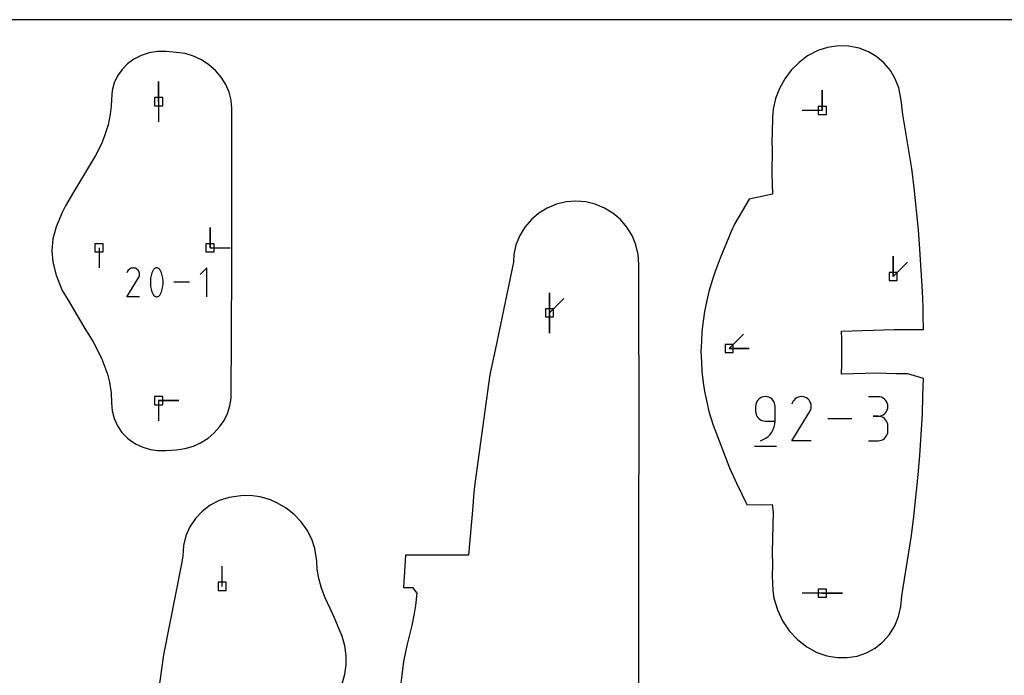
# Model space of a CAD drawing. Extents: x 0 to 600, y 0 to 900.
# Tile 41 of 55: x 369 to 438, y 854 to 900. Entities that reach past the tile are written whole.
import ezdxf

# ---------------------------------------------------------------- set-up
doc = ezdxf.new("R2010")
doc.units = 0

msp = doc.modelspace()

# ---------------------------------------------------------------- linework, layer by layer
at = {"layer": 'annotation', "color": 1}
for p, q in [((378.438973, 894.20703), (378.438973, 895.63578)), ((378.438973, 894.20703), (378.438973, 895.63578)), ((378.438973, 895.63578), (378.438973, 894.20703)), ((425.366247, 893.587428), (425.366247, 895.016178)), ((425.366247, 893.587428), (425.366247, 895.016178)), ((425.366247, 895.016178), (425.366247, 893.587428)), ((378.438973, 894.20703), (378.438973, 892.77828)), ((425.366247, 893.587428), (423.937497, 893.587428)), ((382.071663, 883.875428), (382.071663, 885.304178)), ((382.071663, 883.875428), (382.071663, 885.304178)), ((382.071663, 885.304178), (382.071663, 883.875428)), ((374.222462, 883.875428), (374.222462, 882.446678)), ((382.071663, 883.875428), (383.500413, 883.875428)), ((430.374068, 881.84524), (430.374068, 883.27399)), ((430.374068, 881.84524), (430.374068, 883.27399)), ((430.374068, 883.27399), (430.374068, 881.84524)), ((430.374068, 881.84524), (431.384346, 882.855519)), ((376.247853, 882.221483), (376.18861, 882.107839)), ((376.294867, 882.288149), (376.247853, 882.221483)), ((376.351273, 882.3438), (376.294867, 882.288149)), ((376.415356, 882.38799), (376.351273, 882.3438)), ((376.485399, 882.420273), (376.415356, 882.38799)), ((376.559689, 882.440203), (376.485399, 882.420273)), ((376.636509, 882.447336), (376.559689, 882.440203)), ((376.714144, 882.441225), (376.636509, 882.447336)), ((376.790878, 882.421425), (376.714144, 882.441225)), ((376.864996, 882.387489), (376.790878, 882.421425)), ((376.931286, 882.340417), (376.864996, 882.387489)), ((376.864996, 882.387489), (376.864996, 882.387489)), ((376.986712, 882.28393), (376.931286, 882.340417)), ((377.030781, 882.21976), (376.986712, 882.28393)), ((377.062999, 882.149639), (377.030781, 882.21976)), ((377.082875, 882.075297), (377.062999, 882.149639)), ((377.968571, 882.103382), (377.910163, 881.914936)), ((378.046447, 882.286517), (377.968571, 882.103382)), ((378.072672, 882.330128), (378.046447, 882.286517)), ((378.046447, 882.286517), (378.046447, 882.286517)), ((378.105356, 882.367293), (378.072672, 882.330128)), ((378.143415, 882.397651), (378.105356, 882.367293)), ((378.185769, 882.420843), (378.143415, 882.397651)), ((378.231334, 882.436509), (378.185769, 882.420843)), ((378.279029, 882.44429), (378.231334, 882.436509)), ((378.327772, 882.443826), (378.279029, 882.44429)), ((378.37648, 882.434757), (378.327772, 882.443826)), ((378.424071, 882.416724), (378.37648, 882.434757)), ((378.44229, 882.40715), (378.424071, 882.416724)), ((378.424071, 882.416724), (378.424071, 882.416724)), ((378.459772, 882.396153), (378.44229, 882.40715)), ((378.476434, 882.383821), (378.459772, 882.396153)), ((378.49219, 882.370239), (378.476434, 882.383821)), ((378.506954, 882.355496), (378.49219, 882.370239)), ((378.520643, 882.339678), (378.506954, 882.355496)), ((378.533171, 882.322872), (378.520643, 882.339678)), ((378.544453, 882.305165), (378.533171, 882.322872)), ((378.554405, 882.286645), (378.544453, 882.305165)), ((378.632659, 882.103132), (378.554405, 882.286645)), ((378.554405, 882.286645), (378.554405, 882.286645)), ((378.69135, 881.914403), (378.632659, 882.103132)), ((381.836109, 882.447385), (381.384464, 881.995613)), ((381.836109, 880.415809), (381.836109, 882.447385)), ((376.187336, 880.415793), (377.021065, 881.757989)), ((377.021065, 881.757989), (377.022062, 881.759222)), ((377.021065, 881.757989), (377.021065, 881.757989)), ((377.022062, 881.759222), (377.023017, 881.760466)), ((377.023017, 881.760466), (377.023938, 881.761731)), ((377.023938, 881.761731), (377.024831, 881.763027)), ((377.024831, 881.763027), (377.025702, 881.764365)), ((377.025702, 881.764365), (377.026557, 881.765756)), ((377.026557, 881.765756), (377.027403, 881.767209)), ((377.027403, 881.767209), (377.028246, 881.768736)), ((377.028246, 881.768736), (377.029091, 881.770347)), ((377.029091, 881.770347), (377.063516, 881.844259)), ((377.029091, 881.770347), (377.029091, 881.770347)), ((377.063516, 881.844259), (377.083626, 881.920875)), ((377.089915, 881.998465), (377.082875, 882.075297)), ((377.083626, 881.920875), (377.089915, 881.998465)), ((377.871225, 881.722681), (377.851756, 881.528121)), ((377.851756, 881.528121), (377.851756, 881.332757)), ((377.910163, 881.914936), (377.871225, 881.722681)), ((378.730477, 881.721959), (378.69135, 881.914403)), ((378.75004, 881.527304), (378.730477, 881.721959)), ((378.75004, 881.331941), (378.75004, 881.527304)), ((380.62275, 881.431597), (379.511919, 881.431597)), ((377.851756, 881.332757), (377.871225, 881.138093)), ((377.871225, 881.138093), (377.910163, 880.94563)), ((377.910163, 880.94563), (377.968571, 880.756873)), ((377.968571, 880.756873), (378.046447, 880.573322)), ((378.554405, 880.57345), (378.632659, 880.756623)), ((378.632659, 880.756623), (378.69135, 880.945097)), ((378.69135, 880.945097), (378.730477, 881.137371)), ((378.730477, 881.137371), (378.75004, 881.331941)), ((377.089608, 880.415793), (376.187336, 880.415793)), ((378.046447, 880.573322), (378.046447, 880.573322)), ((378.046447, 880.573322), (378.056363, 880.554839)), ((378.056363, 880.554839), (378.067562, 880.537221)), ((378.067562, 880.537221), (378.079997, 880.520521)), ((378.079997, 880.520521), (378.093621, 880.504793)), ((378.093621, 880.504793), (378.108387, 880.490091)), ((378.108387, 880.490091), (378.124248, 880.476467)), ((378.124248, 880.476467), (378.141157, 880.463977)), ((378.141157, 880.463977), (378.159066, 880.452672)), ((378.159066, 880.452672), (378.177928, 880.442606)), ((378.177928, 880.442606), (378.177928, 880.442606)), ((378.177928, 880.442606), (378.225144, 880.424956)), ((378.225144, 880.424956), (378.273568, 880.416187)), ((378.273568, 880.416187), (378.322106, 880.415941)), ((378.322106, 880.415941), (378.369662, 880.423863)), ((378.369662, 880.423863), (378.415142, 880.439593)), ((378.415142, 880.439593), (378.457451, 880.462774)), ((378.457451, 880.462774), (378.495494, 880.493049)), ((378.495494, 880.493049), (378.528177, 880.53006)), ((378.528177, 880.53006), (378.554405, 880.57345)), ((378.554405, 880.57345), (378.554405, 880.57345)), ((406.070514, 879.266756), (406.070514, 880.695505)), ((406.070514, 879.266756), (406.070514, 880.695505)), ((406.070514, 880.695505), (406.070514, 879.266756)), ((406.070514, 879.266756), (406.070514, 880.695505)), ((406.070514, 880.695505), (406.070514, 879.266756)), ((406.070514, 879.266756), (407.080792, 880.277034)), ((406.070514, 879.266756), (406.070514, 877.838006)), ((406.070514, 879.266756), (406.070514, 877.838006)), ((406.070514, 877.838006), (406.070514, 879.266756)), ((418.775326, 876.76023), (419.785605, 877.770509)), ((418.775326, 876.76023), (420.204076, 876.76023)), ((418.775326, 876.76023), (420.204076, 876.76023)), ((420.204076, 876.76023), (418.775326, 876.76023)), ((378.438973, 873.064967), (379.867723, 873.064967)), ((378.438973, 873.064967), (379.867723, 873.064967)), ((379.867723, 873.064967), (378.438973, 873.064967)), ((378.438973, 873.064967), (378.438973, 871.636217)), ((420.811133, 873.101459), (420.742815, 873.004775)), ((420.894558, 873.184967), (420.811133, 873.101459)), ((420.991121, 873.253334), (420.894558, 873.184967)), ((421.098849, 873.304598), (420.991121, 873.253334)), ((421.215772, 873.336796), (421.098849, 873.304598)), ((421.339918, 873.347965), (421.215772, 873.336796)), ((421.464322, 873.336796), (421.339918, 873.347965)), ((421.339918, 873.347965), (421.339918, 873.347965)), ((421.581381, 873.304598), (421.464322, 873.336796)), ((421.68915, 873.253334), (421.581381, 873.304598)), ((421.78568, 873.184967), (421.68915, 873.253334)), ((421.869025, 873.101459), (421.78568, 873.184967)), ((421.937239, 873.004775), (421.869025, 873.101459)), ((423.365001, 873.103818), (423.292917, 873.001602)), ((423.451484, 873.189144), (423.365001, 873.103818)), ((423.549739, 873.256897), (423.451484, 873.189144)), ((423.657133, 873.306395), (423.549739, 873.256897)), ((423.771036, 873.336953), (423.657133, 873.306395)), ((423.88882, 873.347889), (423.771036, 873.336953)), ((424.007852, 873.33852), (423.88882, 873.347889)), ((424.125504, 873.308161), (424.007852, 873.33852)), ((424.239144, 873.25613), (424.125504, 873.308161)), ((424.340783, 873.183957), (424.239144, 873.25613)), ((424.239144, 873.25613), (424.239144, 873.25613)), ((424.425764, 873.097349), (424.340783, 873.183957)), ((424.493331, 872.998962), (424.425764, 873.097349)), ((429.314797, 873.344351), (428.623099, 873.344351)), ((429.439201, 873.333185), (429.314797, 873.344351)), ((429.55626, 873.301006), (429.439201, 873.333185)), ((429.664029, 873.249792), (429.55626, 873.301006)), ((429.760559, 873.181524), (429.664029, 873.249792)), ((429.843904, 873.09818), (429.760559, 873.181524)), ((429.912118, 873.00174), (429.843904, 873.09818)), ((420.659387, 872.779727), (420.64822, 872.65529)), ((420.64822, 872.65529), (420.64822, 872.308952)), ((420.691576, 872.896876), (420.659387, 872.779727)), ((420.742815, 873.004775), (420.691576, 872.896876)), ((421.988373, 872.896876), (421.937239, 873.004775)), ((422.020481, 872.779727), (421.988373, 872.896876)), ((422.031617, 872.65529), (422.020481, 872.779727)), ((422.031617, 871.616473), (422.031617, 872.65529)), ((422.031617, 872.65529), (422.031617, 872.65529)), ((423.292917, 873.001602), (423.202084, 872.827359)), ((424.490741, 872.309904), (424.543522, 872.423229)), ((424.54273, 872.891449), (424.493331, 872.998962)), ((424.573204, 872.777464), (424.54273, 872.891449)), ((424.543522, 872.423229), (424.574356, 872.5407)), ((424.583998, 872.659663), (424.573204, 872.777464)), ((424.574356, 872.5407), (424.583998, 872.659663)), ((429.963252, 872.894182), (429.912118, 873.00174)), ((429.912118, 872.304145), (429.963252, 872.412043)), ((429.99536, 872.777485), (429.963252, 872.894182)), ((429.963252, 872.412043), (429.99536, 872.529192)), ((430.006496, 872.65363), (429.99536, 872.777485)), ((429.99536, 872.529192), (430.006496, 872.65363)), ((430.006496, 872.65363), (430.006496, 872.65363)), ((420.64822, 872.308952), (420.64822, 872.308952)), ((420.64822, 872.308952), (420.659387, 872.184522)), ((420.659387, 872.184522), (420.691576, 872.067391)), ((420.691576, 872.067391), (420.742815, 871.959518)), ((420.742815, 871.959518), (420.811133, 871.862865)), ((420.811133, 871.862865), (420.894558, 871.77939)), ((420.894558, 871.77939), (420.991121, 871.711053)), ((420.991121, 871.711053), (421.098849, 871.659815)), ((421.098849, 871.659815), (421.215772, 871.627635)), ((423.200131, 870.23305), (424.478435, 872.290956)), ((424.478435, 872.290956), (424.479963, 872.292847)), ((424.478435, 872.290956), (424.478435, 872.290956)), ((424.479963, 872.292847), (424.481429, 872.294754)), ((424.481429, 872.294754), (424.482841, 872.296693)), ((424.482841, 872.296693), (424.48421, 872.29868)), ((424.48421, 872.29868), (424.485545, 872.300732)), ((424.485545, 872.300732), (424.486856, 872.302864)), ((424.486856, 872.302864), (424.488153, 872.305093)), ((424.488153, 872.305093), (424.489445, 872.307434)), ((424.489445, 872.307434), (424.490741, 872.309904)), ((424.490741, 872.309904), (424.490741, 872.309904)), ((427.455308, 871.79052), (425.75214, 871.79052)), ((429.314797, 871.960954), (428.96846, 871.960954)), ((428.96846, 871.960954), (429.314797, 871.960954)), ((429.314797, 871.960954), (429.439201, 871.972123)), ((429.439201, 871.949788), (429.314797, 871.960954)), ((429.314797, 871.960954), (429.314797, 871.960954)), ((429.439201, 871.972123), (429.55626, 872.004321)), ((429.55626, 871.917609), (429.439201, 871.949788)), ((429.55626, 872.004321), (429.664029, 872.055586)), ((429.664029, 871.866395), (429.55626, 871.917609)), ((429.664029, 872.055586), (429.760559, 872.123953)), ((429.760559, 871.798127), (429.664029, 871.866395)), ((429.760559, 872.123953), (429.843904, 872.20746)), ((429.843904, 871.714783), (429.760559, 871.798127)), ((429.843904, 872.20746), (429.912118, 872.304145)), ((429.912118, 871.618343), (429.843904, 871.714783)), ((421.215772, 871.627635), (421.339918, 871.616473)), ((421.339918, 871.616473), (422.031617, 871.616473)), ((421.801595, 870.835481), (421.899415, 871.013422)), ((421.899415, 871.013422), (421.97161, 871.204594)), ((421.97161, 871.204594), (422.016302, 871.406457)), ((422.016302, 871.406457), (422.031617, 871.616473)), ((429.963252, 871.510785), (429.912118, 871.618343)), ((429.99536, 871.394088), (429.963252, 871.510785)), ((430.006496, 871.270233), (429.99536, 871.394088)), ((430.006496, 870.923895), (430.006496, 871.270233)), ((430.006496, 871.270233), (430.006496, 871.270233)), ((420.993776, 870.233075), (421.191581, 870.306787)), ((421.191581, 870.306787), (421.373142, 870.406423)), ((421.373142, 870.406423), (421.536582, 870.529442)), ((421.536582, 870.529442), (421.680025, 870.673308)), ((421.680025, 870.673308), (421.801595, 870.835481)), ((429.439201, 870.244333), (429.55626, 870.276496)), ((429.55626, 870.276496), (429.664029, 870.327689)), ((429.664029, 870.327689), (429.760559, 870.395936)), ((429.760559, 870.395936), (429.843904, 870.479264)), ((429.843904, 870.479264), (429.912118, 870.575698)), ((429.912118, 870.575698), (429.963252, 870.683264)), ((429.963252, 870.683264), (429.99536, 870.799988)), ((429.99536, 870.799988), (430.006496, 870.923895)), ((420.561782, 869.843714), (422.119227, 869.843714)), ((420.993776, 870.233075), (420.993776, 870.233075)), ((424.583528, 870.23305), (423.200131, 870.23305)), ((428.623099, 870.233173), (429.314797, 870.233173)), ((429.314797, 870.233173), (429.439201, 870.244333)), ((429.314797, 870.233173), (429.314797, 870.233173)), ((382.931265, 859.935279), (382.931265, 861.364029)), ((425.366247, 859.457253), (423.937497, 859.457253)), ((425.366247, 859.457253), (426.794997, 859.457253)), ((425.366247, 859.457253), (426.794997, 859.457253)), ((426.794997, 859.457253), (425.366247, 859.457253))]:
    msp.add_line(p, q, dxfattribs=at)
at = {"layer": 'boundary', "color": 5}
for p, q in [((426.507556, 898.14778), (425.743383, 898.033532)), ((427.251474, 898.132233), (426.507556, 898.14778)), ((427.964538, 897.99305), (427.251474, 898.132233)), ((377.208229, 897.474952), (376.692184, 897.215453)), ((377.771427, 897.652422), (377.208229, 897.474952)), ((378.364274, 897.742365), (377.771427, 897.652422)), ((378.969391, 897.742757), (378.364274, 897.742365)), ((379.691188, 897.692015), (378.969391, 897.742757)), ((380.302777, 897.598388), (379.691188, 897.692015)), ((380.900924, 897.416865), (380.302777, 897.598388)), ((381.469381, 897.152123), (380.900924, 897.416865)), ((424.329102, 897.435874), (423.719012, 896.983854)), ((425.056232, 897.810469), (424.329102, 897.435874)), ((425.743383, 898.033532), (425.056232, 897.810469)), ((428.626786, 897.738623), (427.964538, 897.99305)), ((429.223777, 897.380271), (428.626786, 897.738623)), ((376.245221, 896.886184), (375.857676, 896.489872)), ((376.692184, 897.215453), (376.245221, 896.886184)), ((381.994078, 896.810679), (381.469381, 897.152123)), ((382.462022, 896.401064), (381.994078, 896.810679)), ((423.719012, 896.983854), (423.174631, 896.442509)), ((429.743876, 896.931092), (429.223777, 897.380271)), ((430.178388, 896.405349), (429.743876, 896.931092)), ((375.540178, 896.033967), (375.30238, 895.527699)), ((375.857676, 896.489872), (375.540178, 896.033967)), ((382.861615, 895.933439), (382.462022, 896.401064)), ((423.174631, 896.442509), (422.709114, 895.824981)), ((430.521352, 895.817818), (430.178388, 896.405349)), ((375.30238, 895.527699), (375.152486, 894.982107)), ((383.182974, 895.419467), (382.861615, 895.933439)), ((383.418218, 894.871937), (383.182974, 895.419467)), ((422.709114, 895.824981), (422.333828, 895.14624)), ((430.76913, 895.183343), (430.521352, 895.817818)), ((375.152486, 894.982107), (375.095516, 894.390878)), ((383.561634, 894.304423), (383.418218, 894.871937)), ((422.333828, 895.14624), (422.057926, 894.422711)), ((430.93539, 894.302217), (430.76913, 895.183343)), ((375.095516, 894.390878), (375.086582, 893.881816)), ((383.609802, 893.727128), (383.561634, 894.304423)), ((422.057926, 894.422711), (421.888212, 893.671912)), ((431.049549, 893.305372), (430.93539, 894.302217)), ((375.018808, 893.328462), (374.863759, 892.557341)), ((375.086582, 893.881816), (375.018808, 893.328462)), ((383.606232, 882.445669), (383.609802, 893.727128)), ((421.888212, 893.671912), (421.848069, 893.084058)), ((431.684753, 889.470046), (431.049549, 893.305372)), ((374.863759, 892.557341), (374.620879, 891.781863)), ((421.848069, 893.084058), (421.817991, 892.036603)), ((421.817991, 892.036603), (421.802774, 891.37235)), ((374.395872, 891.216606), (373.983479, 890.3919)), ((374.620879, 891.781863), (374.395872, 891.216606)), ((421.802774, 891.37235), (421.816948, 890.817902)), ((421.816948, 890.817902), (421.802755, 889.117192)), ((373.983479, 890.3919), (372.427337, 887.81251)), ((421.802755, 889.117192), (421.846972, 887.670701)), ((431.851358, 888.106994), (431.684753, 889.470046)), ((372.427337, 887.81251), (371.846842, 886.832683)), ((421.846972, 887.670701), (420.194218, 887.316096)), ((432.172815, 885.149539), (431.851358, 888.106994)), ((407.246873, 887.116078), (406.56686, 886.952615)), ((407.941021, 887.170873), (407.246873, 887.116078)), ((408.635262, 887.11639), (407.941021, 887.170873)), ((409.315272, 886.953193), (408.635262, 887.11639)), ((420.194218, 887.316096), (419.186119, 885.596005)), ((371.606551, 886.361936), (371.188077, 885.358214)), ((371.846842, 886.832683), (371.606551, 886.361936)), ((405.324514, 886.31814), (404.792768, 885.86276)), ((405.92078, 886.68442), (405.324514, 886.31814)), ((406.56686, 886.952615), (405.92078, 886.68442)), ((409.961453, 886.685348), (409.315272, 886.953193)), ((410.558012, 886.319379), (409.961453, 886.685348)), ((411.090318, 885.864243), (410.558012, 886.319379)), ((404.792768, 885.86276), (404.338604, 885.329532)), ((411.545144, 885.331165), (411.090318, 885.864243)), ((419.186119, 885.596005), (418.914727, 885.017341)), ((371.188077, 885.358214), (370.964816, 884.500329)), ((404.338604, 885.329532), (403.973204, 884.731561)), ((411.9113, 884.733296), (411.545144, 885.331165)), ((418.914727, 885.017341), (418.150056, 883.135778)), ((432.271412, 883.780838), (432.172815, 885.149539)), ((370.964816, 884.500329), (370.888164, 883.666539)), ((403.973204, 884.731561), (403.705547, 884.083575)), ((412.17974, 884.085335), (411.9113, 884.733296)), ((370.888164, 883.666539), (370.956742, 882.845278)), ((403.705547, 884.083575), (403.542158, 883.401482)), ((412.343858, 883.40316), (412.17974, 884.085335)), ((432.461696, 880.812377), (432.271412, 883.780838)), ((370.956742, 882.845278), (371.18484, 881.943188)), ((403.539843, 882.851608), (402.251187, 876.744046)), ((403.542158, 883.401482), (403.539843, 882.851608)), ((412.399588, 882.700758), (412.343858, 883.40316)), ((418.150056, 883.135778), (417.779879, 882.195685)), ((383.575546, 873.231608), (383.606232, 882.445669)), ((412.40206, 880.749028), (412.399588, 882.700758)), ((417.779879, 882.195685), (417.608884, 881.620363)), ((371.18484, 881.943188), (371.626583, 880.864189)), ((417.608884, 881.620363), (417.353697, 880.783972)), ((371.626583, 880.864189), (371.959092, 880.278307)), ((412.425346, 871.837432), (412.40206, 880.749028)), ((417.353697, 880.783972), (417.211816, 880.13567)), ((432.48854, 879.678968), (432.461696, 880.812377)), ((371.959092, 880.278307), (373.152983, 878.280407)), ((417.211816, 880.13567), (417.039977, 879.371412)), ((417.039977, 879.371412), (416.9473, 878.680285)), ((432.500501, 879.088534), (432.48854, 879.678968)), ((416.9473, 878.680285), (416.847687, 877.958166)), ((432.521539, 878.102264), (432.500501, 879.088534)), ((373.152983, 878.280407), (373.807131, 877.220038)), ((416.847687, 877.958166), (416.815579, 877.253923)), ((426.724937, 877.980622), (430.454549, 878.102445)), ((426.736459, 877.419129), (426.724937, 877.980622)), ((430.454549, 878.102445), (432.521539, 878.102264)), ((416.815579, 877.253923), (416.782205, 876.543858)), ((426.742453, 876.816199), (426.736459, 877.419129)), ((373.807131, 877.220038), (374.39351, 876.060834)), ((402.251187, 876.744046), (402.016885, 875.667072)), ((416.782205, 876.543858), (416.815078, 875.815617)), ((426.741981, 876.214326), (426.742453, 876.816199)), ((374.39351, 876.060834), (374.618186, 875.498305)), ((426.735708, 875.642149), (426.741981, 876.214326)), ((374.618186, 875.498305), (374.813871, 874.927993)), ((402.016885, 875.667072), (401.859132, 874.893898)), ((416.815078, 875.815617), (416.845342, 875.128832)), ((426.725463, 874.931006), (426.735708, 875.642149)), ((374.813871, 874.927993), (374.956175, 874.371932)), ((401.859132, 874.893898), (401.768829, 874.235502)), ((416.845342, 875.128832), (416.95096, 874.350772)), ((429.245563, 874.997363), (426.725463, 874.931006)), ((430.563731, 874.952403), (429.245563, 874.997363)), ((431.416912, 874.971692), (430.563731, 874.952403)), ((432.512149, 874.630482), (431.416912, 874.971692)), ((432.497961, 874.05844), (432.512149, 874.630482)), ((374.956175, 874.371932), (375.072858, 873.611961)), ((401.768829, 874.235502), (400.773405, 867.018802)), ((416.95096, 874.350772), (417.035316, 873.713457)), ((432.483356, 873.393665), (432.497961, 874.05844)), ((375.072858, 873.611961), (375.10727, 872.899274)), ((383.484286, 872.687235), (383.575546, 873.231608)), ((417.035316, 873.713457), (417.226477, 872.853106)), ((432.450617, 872.133995), (432.483356, 873.393665)), ((375.10727, 872.899274), (375.155234, 872.336467)), ((383.311544, 872.164797), (383.484286, 872.687235)), ((417.226477, 872.853106), (417.346865, 872.297429)), ((375.155234, 872.336467), (375.296534, 871.793465)), ((375.296534, 871.793465), (375.527968, 871.283665)), ((382.746993, 871.207993), (383.06361, 871.66881)), ((383.06361, 871.66881), (383.311544, 872.164797)), ((412.418399, 868.683007), (412.425346, 871.837432)), ((417.346865, 872.297429), (417.641274, 871.321845)), ((432.256035, 869.178928), (432.450617, 872.133995)), ((375.527968, 871.283665), (375.843957, 870.819558)), ((382.368761, 870.7902), (382.746993, 871.207993)), ((417.641274, 871.321845), (418.793694, 868.324204)), ((375.843957, 870.819558), (376.236803, 870.412664)), ((376.236803, 870.412664), (376.354211, 870.325084)), ((376.354211, 870.325084), (376.813099, 870.012959)), ((381.404131, 870.086108), (381.936512, 870.422561)), ((381.936512, 870.422561), (382.368761, 870.7902)), ((376.813099, 870.012959), (377.317613, 869.774819)), ((377.317613, 869.774819), (377.855767, 869.614221)), ((377.855767, 869.614221), (378.36066, 869.533845)), ((378.967132, 869.529241), (379.707512, 869.590812)), ((379.707512, 869.590812), (380.314155, 869.679082)), ((380.314155, 869.679082), (380.903535, 869.854695)), ((380.903535, 869.854695), (381.404131, 870.086108)), ((378.36066, 869.533845), (378.967132, 869.529241)), ((432.155125, 867.816521), (432.256035, 869.178928)), ((412.399722, 866.963107), (412.418399, 868.683007)), ((418.793694, 868.324204), (419.29587, 867.224811)), ((431.835181, 864.881019), (432.155125, 867.816521)), ((400.773405, 867.018802), (400.70568, 866.279288)), ((412.399702, 863.899013), (412.399722, 866.963107)), ((419.29587, 867.224811), (420.038347, 865.717297)), ((383.416488, 866.224711), (382.726959, 865.995957)), ((384.257535, 866.346476), (383.416488, 866.224711)), ((384.883162, 866.354241), (384.257535, 866.346476)), ((385.623969, 866.252884), (384.883162, 866.354241)), ((386.349676, 866.042305), (385.623969, 866.252884)), ((400.70568, 866.279288), (400.643245, 865.581346)), ((382.090582, 865.664498), (381.523085, 865.23849)), ((382.726959, 865.995957), (382.090582, 865.664498)), ((386.83325, 865.821984), (386.349676, 866.042305)), ((387.459799, 865.456858), (386.83325, 865.821984)), ((388.028244, 865.00936), (387.459799, 865.456858)), ((400.643245, 865.581346), (400.347575, 862.129216)), ((420.038347, 865.717297), (421.109361, 865.709973)), ((421.109361, 865.709973), (421.815253, 865.722088)), ((421.815253, 865.722088), (421.882185, 865.184499)), ((381.038372, 864.728443), (380.64843, 864.146971)), ((381.523085, 865.23849), (381.038372, 864.728443)), ((388.526034, 864.488976), (388.028244, 865.00936)), ((421.882185, 865.184499), (421.819511, 862.364089)), ((431.66929, 863.5289), (431.835181, 864.881019)), ((380.64843, 864.146971), (380.362818, 863.508335)), ((388.941875, 863.906667), (388.526034, 864.488976)), ((380.362818, 863.508335), (380.188468, 862.828041)), ((389.265847, 863.274749), (388.941875, 863.906667)), ((412.400285, 852.241837), (412.399702, 863.899013)), ((430.977062, 859.265195), (431.66929, 863.5289)), ((380.188468, 862.828041), (380.155557, 862.068995)), ((389.489706, 862.606681), (389.265847, 863.274749)), ((389.621078, 861.741477), (389.489706, 862.606681)), ((380.155557, 862.068995), (380.04992, 861.526895)), ((395.890734, 862.141566), (395.755786, 859.856743)), ((396.534906, 862.146972), (395.890734, 862.141566)), ((400.347575, 862.129216), (396.534906, 862.146972)), ((421.819511, 862.364089), (421.833344, 861.405342)), ((380.04992, 861.526895), (378.774167, 855.093398)), ((389.654969, 861.155069), (389.621078, 861.741477)), ((421.833344, 861.405342), (421.813059, 860.714017)), ((389.757432, 860.479469), (389.654969, 861.155069)), ((421.813059, 860.714017), (421.832443, 860.142225)), ((389.947786, 859.802969), (389.757432, 860.479469)), ((395.755786, 859.856743), (396.383164, 859.858985)), ((396.383164, 859.858985), (396.696763, 859.446504)), ((421.832443, 860.142225), (421.86973, 859.638072)), ((390.210694, 859.121856), (389.947786, 859.802969)), ((390.571295, 858.365634), (390.210694, 859.121856)), ((396.696763, 859.446504), (396.599772, 858.581168)), ((421.86973, 859.638072), (421.948013, 859.100558)), ((430.919934, 858.51597), (430.977062, 859.265195)), ((396.599772, 858.581168), (396.495824, 858.012947)), ((421.948013, 859.100558), (422.186092, 858.279768)), ((430.755353, 857.801091), (430.919934, 858.51597)), ((390.844717, 857.76155), (390.571295, 858.365634)), ((391.137843, 857.06761), (390.844717, 857.76155)), ((396.495824, 858.012947), (396.351218, 857.177304)), ((422.186092, 858.279768), (422.550838, 857.500946)), ((430.482803, 857.13315), (430.755353, 857.801091)), ((391.412313, 856.40473), (391.137843, 857.06761)), ((396.351218, 857.177304), (395.99419, 855.751712)), ((422.550838, 857.500946), (423.030646, 856.789013)), ((430.109305, 856.528479), (430.482803, 857.13315)), ((391.595771, 855.728753), (391.412313, 856.40473)), ((423.030646, 856.789013), (423.609556, 856.166314)), ((429.644259, 856.001832), (430.109305, 856.528479)), ((391.688122, 855.055624), (391.595771, 855.728753)), ((395.99419, 855.751712), (395.761752, 854.621037)), ((423.609556, 856.166314), (424.268182, 855.651409)), ((424.268182, 855.651409), (424.98112, 855.26027)), ((429.099436, 855.565886), (429.644259, 856.001832)), ((378.774167, 855.093398), (378.339404, 851.894545)), ((391.689285, 854.38539), (391.688122, 855.055624)), ((424.98112, 855.26027), (425.688032, 855.021232)), ((425.688032, 855.021232), (426.411724, 854.898167)), ((427.12937, 854.893325), (427.826299, 855.005149)), ((427.826299, 855.005149), (428.488405, 855.231052)), ((428.488405, 855.231052), (429.099436, 855.565886)), ((391.608133, 853.716149), (391.689285, 854.38539)), ((395.761752, 854.621037), (395.625844, 853.651542)), ((426.411724, 854.898167), (427.12937, 854.893325)), ((391.402947, 852.939677), (391.608133, 853.716149)), ((395.625844, 853.651542), (395.490802, 852.5181))]:
    msp.add_line(p, q, dxfattribs=at)
at = {"layer": 'frame', "color": 5}
msp.add_line((600, 900), (0, 900), dxfattribs=at)
at = {"layer": 'hole', "color": 5}
for p, q in [((378.724723, 894.49278), (378.153223, 894.49278)), ((378.153223, 894.49278), (378.153223, 893.92128)), ((378.724723, 893.92128), (378.724723, 894.49278)), ((378.153223, 893.92128), (378.724723, 893.92128)), ((425.651997, 893.873178), (425.080497, 893.873178)), ((425.080497, 893.873178), (425.080497, 893.301678)), ((425.080497, 893.301678), (425.651997, 893.301678)), ((425.651997, 893.301678), (425.651997, 893.873178)), ((374.508212, 884.161178), (373.936712, 884.161178)), ((373.936712, 884.161178), (373.936712, 883.589678)), ((373.936712, 883.589678), (374.508212, 883.589678)), ((374.508212, 883.589678), (374.508212, 884.161178)), ((382.357413, 884.161178), (381.785913, 884.161178)), ((381.785913, 884.161178), (381.785913, 883.589678)), ((381.785913, 883.589678), (382.357413, 883.589678)), ((382.357413, 883.589678), (382.357413, 884.161178)), ((430.659818, 882.13099), (430.088318, 882.13099)), ((430.088318, 882.13099), (430.088318, 881.55949)), ((430.659818, 881.55949), (430.659818, 882.13099)), ((430.088318, 881.55949), (430.659818, 881.55949)), ((406.356264, 879.552506), (405.784764, 879.552506)), ((405.784764, 879.552506), (405.784764, 878.981006)), ((406.356264, 878.981006), (406.356264, 879.552506)), ((405.784764, 878.981006), (406.356264, 878.981006)), ((419.061076, 877.04598), (418.489576, 877.04598)), ((418.489576, 877.04598), (418.489576, 876.47448)), ((419.061076, 876.47448), (419.061076, 877.04598)), ((418.489576, 876.47448), (419.061076, 876.47448)), ((378.724723, 873.350717), (378.153223, 873.350717)), ((378.153223, 873.350717), (378.153223, 872.779217)), ((378.724723, 872.779217), (378.724723, 873.350717)), ((378.153223, 872.779217), (378.724723, 872.779217)), ((383.217015, 860.221029), (382.645515, 860.221029)), ((382.645515, 860.221029), (382.645515, 859.649529)), ((383.217015, 859.649529), (383.217015, 860.221029)), ((382.645515, 859.649529), (383.217015, 859.649529)), ((425.651997, 859.743003), (425.080497, 859.743003)), ((425.080497, 859.743003), (425.080497, 859.171503)), ((425.080497, 859.171503), (425.651997, 859.171503)), ((425.651997, 859.171503), (425.651997, 859.743003))]:
    msp.add_line(p, q, dxfattribs=at)

doc.saveas('drawing.dxf')
